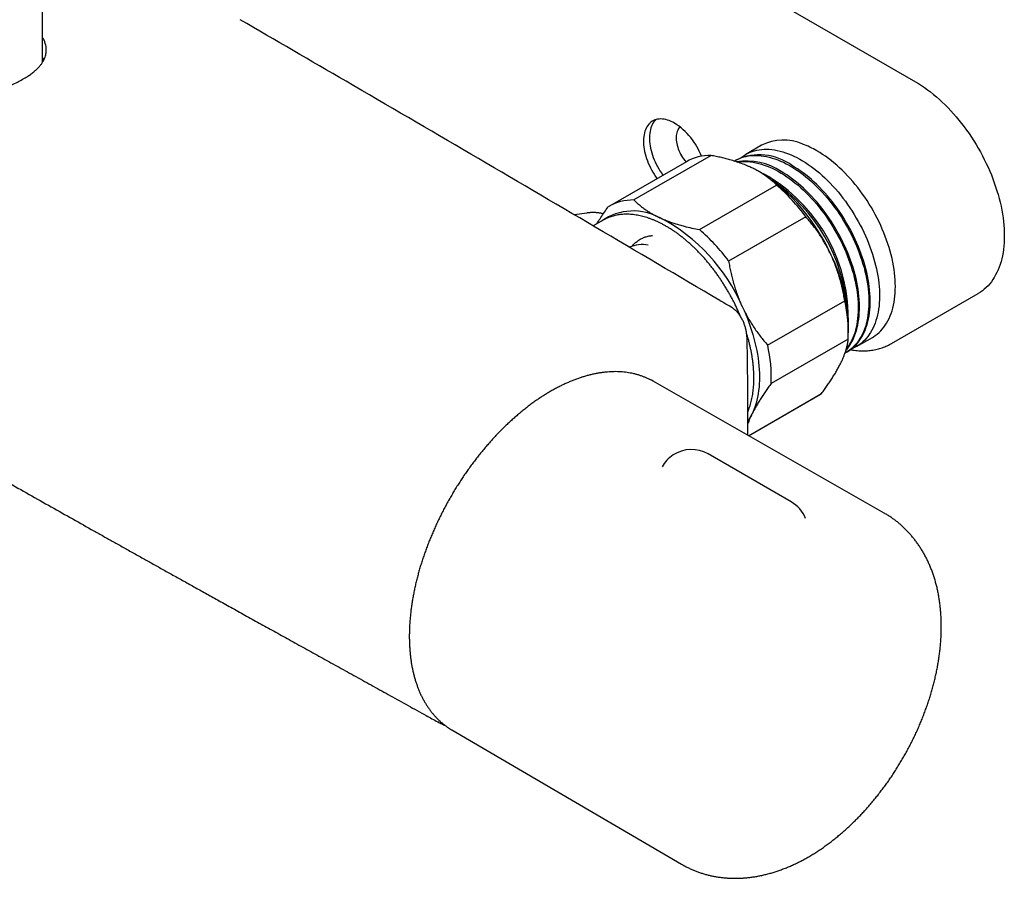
# Model space of a CAD drawing. Header units: millimetres. Extents: x 8 to 1577, y 12 to 2534.
# Tile 2 of 128: x 1413 to 1530, y 224 to 327. Entities that reach past the tile are written whole.
import ezdxf

# ---------------------------------------------------------------- set-up
doc = ezdxf.new("R2010")
doc.units = ezdxf.units.MM

msp = doc.modelspace()

# ---------------------------------------------------------------- linework, layer by layer
at = {"color": 7, "linetype": 'Continuous', "lineweight": 30}
for p, q in [((1415.76, 321.54), (1415.76, 711.4)), ((1477.07, 343.91), (1519.86, 319.21)), ((1415.93, 321.84), (1415.76, 322.16)), ((1501.51, 311.64), (1499.62, 310.55)), ((1495.49, 310.43), (1486.29, 305.12)), ((1492.55, 309.68), (1483.36, 304.37)), ((1498.51, 309.91), (1498.35, 309.82)), ((1501.26, 308.48), (1501.2, 308.51)), ((1494.12, 301.59), (1503.31, 306.9)), ((1479.16, 303.37), (1480.7, 303.6)), ((1506.78, 303.13), (1497.59, 297.83)), ((1482.62, 302.71), (1481.44, 302.03)), ((1517.02, 288.01), (1527.36, 293.98)), ((1502.24, 287.81), (1511.43, 293.11)), ((1511.87, 289.29), (1511.87, 290.11)), ((1511.85, 288.53), (1502.65, 283.22)), ((1512.84, 287.65), (1514.73, 288.74)), ((1511.57, 286.92), (1511.73, 287.01)), ((1516.13, 267.79), (1488.59, 283.5)), ((1499.97, 277.01), (1508.67, 282.04)), ((1499.97, 277.01), (1508.55, 281.97)), ((1508.67, 282.04), (1508.55, 281.97)), ((1499.88, 277.06), (1499.88, 278.03)), ((1505.05, 269.12), (1495.15, 274.84)), ((1463.04, 242.83), (1462.9, 242.89)), ((1464.59, 241.93), (1491.96, 225.93))]:
    msp.add_line(p, q, dxfattribs=at)
at = {"color": 7, "linetype": 'Continuous', "lineweight": 30, "flags": 128}
for points in [[(1519.86, 319.21), (1520.22, 319), (1520.58, 318.77), (1520.94, 318.52), (1521.3, 318.27), (1521.66, 318), (1522.01, 317.71), (1522.37, 317.42), (1522.72, 317.11), (1523.06, 316.79), (1523.41, 316.46), (1523.75, 316.11), (1524.08, 315.76), (1524.41, 315.4), (1524.74, 315.02), (1525.05, 314.64), (1525.37, 314.25), (1525.67, 313.85), (1525.97, 313.44), (1526.26, 313.03), (1526.55, 312.6), (1526.83, 312.17), (1527.1, 311.74), (1527.36, 311.3), (1527.61, 310.85), (1527.85, 310.4), (1528.08, 309.95), (1528.31, 309.49), (1528.52, 309.03), (1528.72, 308.56), (1528.92, 308.1), (1529.1, 307.63), (1529.27, 307.16), (1529.43, 306.7), (1529.58, 306.23), (1529.72, 305.76), (1529.85, 305.3), (1529.97, 304.84), (1530.07, 304.37), (1530.16, 303.92), (1530.24, 303.46), (1530.31, 303.01), (1530.36, 302.57), (1530.41, 302.13), (1530.44, 301.69), (1530.46, 301.26), (1530.46, 300.84), (1530.46, 300.43), (1530.44, 300.02), (1530.41, 299.62), (1530.36, 299.23), (1530.31, 298.85), (1530.24, 298.48), (1530.16, 298.12), (1530.07, 297.77), (1529.97, 297.42), (1529.85, 297.1), (1529.72, 296.78), (1529.58, 296.47), (1529.43, 296.18), (1529.27, 295.89), (1529.1, 295.63), (1528.92, 295.37), (1528.72, 295.13), (1528.52, 294.9), (1528.31, 294.69), (1528.08, 294.49), (1527.85, 294.3), (1527.61, 294.13), (1527.36, 293.98), (1527.36, 293.98)], [(1491.15, 314.27), (1490.93, 314.39), (1490.72, 314.49), (1490.51, 314.58), (1490.3, 314.65), (1490.09, 314.71), (1489.89, 314.75), (1489.69, 314.77), (1489.5, 314.78), (1489.31, 314.77), (1489.12, 314.75), (1488.95, 314.71), (1488.78, 314.66), (1488.62, 314.59), (1488.47, 314.5), (1488.32, 314.4), (1488.19, 314.28), (1488.06, 314.15), (1487.95, 314.01), (1487.85, 313.85), (1487.75, 313.69), (1487.67, 313.5), (1487.6, 313.31), (1487.55, 313.11), (1487.5, 312.89), (1487.47, 312.67), (1487.44, 312.43), (1487.44, 312.19), (1487.44, 311.94), (1487.45, 311.69), (1487.48, 311.43), (1487.52, 311.16), (1487.57, 310.89), (1487.64, 310.62), (1487.71, 310.34), (1487.8, 310.07), (1487.9, 309.79), (1488.01, 309.52), (1488.13, 309.24), (1488.25, 308.97), (1488.39, 308.7), (1488.54, 308.44), (1488.7, 308.18), (1488.86, 307.93), (1489.03, 307.68), (1489.05, 307.66)], [(1488.9, 314.7), (1488.9, 314.69), (1488.77, 314.56), (1488.66, 314.42), (1488.55, 314.26), (1488.46, 314.09), (1488.38, 313.91), (1488.31, 313.72), (1488.25, 313.51), (1488.21, 313.3), (1488.17, 313.07), (1488.15, 312.84), (1488.14, 312.6), (1488.15, 312.35), (1488.16, 312.1), (1488.19, 311.83), (1488.23, 311.57), (1488.28, 311.3), (1488.34, 311.03), (1488.42, 310.75), (1488.51, 310.48), (1488.6, 310.2), (1488.71, 309.92), (1488.83, 309.65), (1488.96, 309.38), (1489.1, 309.11), (1489.25, 308.85), (1489.4, 308.59), (1489.57, 308.34), (1489.74, 308.09), (1489.76, 308.07)], [(1491.81, 313.82), (1491.76, 313.77), (1491.66, 313.67), (1491.58, 313.56), (1491.51, 313.43), (1491.45, 313.29), (1491.4, 313.14), (1491.36, 312.98), (1491.34, 312.81), (1491.33, 312.63), (1491.33, 312.44), (1491.34, 312.25), (1491.36, 312.05), (1491.4, 311.85), (1491.45, 311.64), (1491.51, 311.43), (1491.58, 311.22), (1491.66, 311.01), (1491.76, 310.8), (1491.86, 310.6), (1491.97, 310.4), (1492.1, 310.2), (1492.22, 310.01), (1492.36, 309.83), (1492.5, 309.66), (1492.51, 309.65)], [(1499.09, 310.19), (1499.19, 310.26), (1499.42, 310.42), (1499.65, 310.57), (1499.9, 310.7), (1500.15, 310.81), (1500.41, 310.91), (1500.68, 310.99), (1500.96, 311.06), (1501.24, 311.11), (1501.53, 311.15), (1501.83, 311.17), (1502.13, 311.17), (1502.44, 311.16), (1502.75, 311.13), (1503.07, 311.09), (1503.39, 311.03), (1503.72, 310.95), (1504.05, 310.86), (1504.38, 310.75), (1504.71, 310.63), (1505.05, 310.49), (1505.38, 310.34), (1505.72, 310.17), (1506.06, 309.99), (1506.4, 309.8), (1506.74, 309.59), (1507.08, 309.36), (1507.42, 309.13), (1507.75, 308.87), (1508.09, 308.61), (1508.42, 308.34), (1508.75, 308.05), (1509.07, 307.75), (1509.39, 307.44), (1509.71, 307.11), (1510.02, 306.78), (1510.33, 306.44), (1510.63, 306.08), (1510.93, 305.72), (1511.22, 305.35), (1511.51, 304.97), (1511.78, 304.59), (1512.05, 304.19), (1512.31, 303.79), (1512.57, 303.38), (1512.81, 302.97), (1513.05, 302.55), (1513.28, 302.13), (1513.5, 301.7), (1513.7, 301.28), (1513.9, 300.84), (1514.09, 300.41), (1514.27, 299.97), (1514.44, 299.53), (1514.6, 299.1), (1514.74, 298.66), (1514.88, 298.22), (1515, 297.78), (1515.11, 297.35), (1515.21, 296.92), (1515.3, 296.49), (1515.38, 296.06), (1515.44, 295.64), (1515.49, 295.22), (1515.53, 294.81), (1515.56, 294.4), (1515.58, 294), (1515.58, 293.61), (1515.57, 293.22), (1515.55, 292.84), (1515.52, 292.47), (1515.47, 292.11), (1515.41, 291.76), (1515.34, 291.41), (1515.26, 291.08), (1515.16, 290.76), (1515.06, 290.45), (1514.94, 290.15), (1514.81, 289.86), (1514.67, 289.58), (1514.52, 289.32), (1514.36, 289.07), (1514.18, 288.83), (1514, 288.61), (1513.81, 288.4), (1513.6, 288.21), (1513.39, 288.02), (1513.16, 287.86), (1512.93, 287.71), (1512.69, 287.57), (1512.44, 287.45), (1512.26, 287.37)], [(1498.26, 309.76), (1498.38, 309.83), (1498.63, 309.96), (1498.88, 310.08), (1499.14, 310.17), (1499.41, 310.26), (1499.69, 310.32), (1499.97, 310.38), (1500.26, 310.41), (1500.56, 310.43), (1500.86, 310.44), (1501.17, 310.42), (1501.48, 310.4), (1501.8, 310.35), (1502.12, 310.29), (1502.44, 310.22), (1502.77, 310.12), (1503.1, 310.02), (1503.44, 309.9), (1503.77, 309.76), (1504.11, 309.61), (1504.45, 309.44), (1504.79, 309.26), (1505.13, 309.06), (1505.47, 308.85), (1505.81, 308.63), (1506.14, 308.39), (1506.48, 308.14), (1506.81, 307.88), (1507.15, 307.6), (1507.47, 307.31), (1507.8, 307.01), (1508.12, 306.7), (1508.44, 306.38), (1508.75, 306.05), (1509.06, 305.7), (1509.36, 305.35), (1509.66, 304.99), (1509.95, 304.62), (1510.23, 304.24), (1510.51, 303.85), (1510.78, 303.46), (1511.04, 303.06), (1511.29, 302.65), (1511.54, 302.24), (1511.78, 301.82), (1512, 301.4), (1512.22, 300.97), (1512.43, 300.54), (1512.63, 300.11), (1512.82, 299.67), (1513, 299.24), (1513.17, 298.8), (1513.32, 298.36), (1513.47, 297.92), (1513.6, 297.48), (1513.73, 297.05), (1513.84, 296.61), (1513.94, 296.18), (1514.03, 295.75), (1514.1, 295.33), (1514.17, 294.9), (1514.22, 294.49), (1514.26, 294.07), (1514.29, 293.67), (1514.3, 293.27), (1514.31, 292.87), (1514.3, 292.49), (1514.28, 292.11), (1514.24, 291.74), (1514.2, 291.37), (1514.14, 291.02), (1514.07, 290.68), (1513.99, 290.35), (1513.89, 290.02), (1513.79, 289.71), (1513.67, 289.41), (1513.54, 289.13), (1513.4, 288.85), (1513.25, 288.59), (1513.08, 288.34), (1512.91, 288.1), (1512.73, 287.88), (1512.53, 287.67), (1512.33, 287.47), (1512.11, 287.29), (1511.89, 287.12), (1511.66, 286.97), (1511.47, 286.86)], [(1514.73, 288.74), (1514.85, 288.81), (1515.08, 288.97), (1515.3, 289.14), (1515.52, 289.32), (1515.72, 289.52), (1515.91, 289.73), (1516.1, 289.96), (1516.27, 290.2), (1516.43, 290.45), (1516.58, 290.72), (1516.72, 291), (1516.85, 291.29), (1516.97, 291.6), (1517.07, 291.91), (1517.16, 292.24), (1517.24, 292.58), (1517.31, 292.92), (1517.37, 293.28), (1517.41, 293.65), (1517.44, 294.02), (1517.46, 294.4), (1517.47, 294.79), (1517.46, 295.19), (1517.44, 295.6), (1517.41, 296.01), (1517.37, 296.42), (1517.31, 296.84), (1517.24, 297.27), (1517.16, 297.7), (1517.07, 298.13), (1516.97, 298.57), (1516.85, 299.01), (1516.72, 299.45), (1516.58, 299.89), (1516.43, 300.33), (1516.27, 300.77), (1516.1, 301.21), (1515.91, 301.65), (1515.72, 302.08), (1515.52, 302.52), (1515.3, 302.95), (1515.08, 303.37), (1514.85, 303.8), (1514.61, 304.22), (1514.36, 304.63), (1514.1, 305.04), (1513.83, 305.44), (1513.56, 305.83), (1513.28, 306.22), (1512.99, 306.59), (1512.69, 306.96), (1512.39, 307.32), (1512.09, 307.67), (1511.77, 308.01), (1511.46, 308.34), (1511.14, 308.66), (1510.81, 308.97), (1510.48, 309.27), (1510.15, 309.55), (1509.82, 309.83), (1509.48, 310.08), (1509.14, 310.33), (1508.8, 310.56), (1508.46, 310.78), (1508.12, 310.99)], [(1498.67, 309.64), (1498.7, 309.64), (1498.99, 309.68), (1499.28, 309.7), (1499.59, 309.7), (1499.9, 309.69), (1500.21, 309.66), (1500.53, 309.62), (1500.85, 309.56), (1501.17, 309.48), (1501.5, 309.39), (1501.83, 309.28), (1502.17, 309.16), (1502.5, 309.02), (1502.84, 308.87), (1503.18, 308.71), (1503.52, 308.52), (1503.86, 308.33), (1504.2, 308.12), (1504.53, 307.89), (1504.87, 307.66), (1505.21, 307.41), (1505.54, 307.14), (1505.87, 306.87), (1506.2, 306.58), (1506.53, 306.28), (1506.85, 305.97), (1507.17, 305.64), (1507.48, 305.31), (1507.79, 304.97), (1508.09, 304.61), (1508.39, 304.25), (1508.68, 303.88), (1508.96, 303.5), (1509.24, 303.12), (1509.51, 302.72), (1509.77, 302.32), (1510.02, 301.91), (1510.27, 301.5), (1510.5, 301.08), (1510.73, 300.66), (1510.95, 300.24), (1511.16, 299.81), (1511.36, 299.37), (1511.55, 298.94), (1511.73, 298.5), (1511.89, 298.06), (1512.05, 297.63), (1512.2, 297.19), (1512.33, 296.75), (1512.46, 296.31), (1512.57, 295.88), (1512.67, 295.45), (1512.76, 295.02), (1512.83, 294.59), (1512.9, 294.17), (1512.95, 293.75), (1512.99, 293.34), (1513.02, 292.93), (1513.03, 292.53), (1513.03, 292.14), (1513.03, 291.75), (1513, 291.37), (1512.97, 291), (1512.92, 290.64), (1512.87, 290.29), (1512.8, 289.94), (1512.71, 289.61), (1512.62, 289.29), (1512.51, 288.98), (1512.39, 288.68), (1512.27, 288.39), (1512.13, 288.11), (1511.97, 287.85), (1511.81, 287.6), (1511.64, 287.36), (1511.62, 287.34)], [(1511.73, 287.01), (1511.94, 287.14), (1512.16, 287.3), (1512.38, 287.47), (1512.59, 287.66), (1512.79, 287.86), (1512.98, 288.08), (1513.16, 288.31), (1513.32, 288.55), (1513.48, 288.81), (1513.63, 289.08), (1513.76, 289.36), (1513.89, 289.65), (1514, 289.96), (1514.1, 290.28), (1514.19, 290.6), (1514.26, 290.94), (1514.33, 291.29), (1514.38, 291.65), (1514.42, 292.01), (1514.45, 292.39), (1514.46, 292.77), (1514.47, 293.16), (1514.46, 293.56), (1514.44, 293.96), (1514.4, 294.37), (1514.36, 294.79), (1514.3, 295.21), (1514.23, 295.63), (1514.14, 296.06), (1514.05, 296.49), (1513.94, 296.92), (1513.83, 297.36), (1513.7, 297.8), (1513.56, 298.23), (1513.4, 298.67), (1513.24, 299.11), (1513.07, 299.55), (1512.89, 299.98), (1512.69, 300.42), (1512.49, 300.85), (1512.27, 301.28), (1512.05, 301.7), (1511.82, 302.12), (1511.58, 302.53), (1511.33, 302.94), (1511.07, 303.35), (1510.8, 303.75), (1510.53, 304.14), (1510.25, 304.52), (1509.96, 304.89), (1509.67, 305.26), (1509.37, 305.62), (1509.06, 305.97), (1508.75, 306.3), (1508.44, 306.63), (1508.12, 306.95), (1507.8, 307.25), (1507.47, 307.55), (1507.14, 307.83), (1506.81, 308.1), (1506.47, 308.36), (1506.13, 308.6), (1505.8, 308.83), (1505.46, 309.05), (1505.12, 309.25)], [(1511.57, 287.19), (1511.71, 287.34), (1511.88, 287.57), (1512.05, 287.82), (1512.21, 288.07), (1512.36, 288.34), (1512.49, 288.62), (1512.61, 288.92), (1512.73, 289.22), (1512.83, 289.54), (1512.91, 289.87), (1512.99, 290.21), (1513.05, 290.55), (1513.11, 290.91), (1513.15, 291.28), (1513.17, 291.65), (1513.19, 292.03), (1513.19, 292.43), (1513.18, 292.82), (1513.16, 293.23), (1513.13, 293.64), (1513.08, 294.05), (1513.02, 294.47), (1512.95, 294.89), (1512.87, 295.32), (1512.78, 295.75), (1512.67, 296.19), (1512.55, 296.62), (1512.42, 297.06), (1512.28, 297.5), (1512.13, 297.94), (1511.97, 298.37), (1511.8, 298.81), (1511.61, 299.25), (1511.42, 299.68), (1511.21, 300.11), (1511, 300.54), (1510.78, 300.96), (1510.54, 301.38), (1510.3, 301.8), (1510.05, 302.21), (1509.8, 302.61), (1509.53, 303.01), (1509.26, 303.4), (1508.98, 303.78), (1508.69, 304.16), (1508.4, 304.53), (1508.1, 304.88), (1507.79, 305.23), (1507.48, 305.57), (1507.17, 305.9), (1506.85, 306.21), (1506.52, 306.52), (1506.2, 306.81), (1505.87, 307.1), (1505.53, 307.37), (1505.2, 307.62), (1504.86, 307.87), (1504.52, 308.1), (1504.18, 308.32), (1503.85, 308.52)], [(1483.07, 302.94), (1482.88, 302.85), (1482.62, 302.71)], [(1497.87, 292.35), (1497.72, 292.44), (1497.27, 292.7), (1497.06, 292.83)], [(1499.21, 292.41), (1499.42, 291.94), (1499.62, 291.46), (1499.82, 290.99), (1500, 290.51), (1500.17, 290.03), (1500.32, 289.55), (1500.47, 289.08), (1500.6, 288.6), (1500.73, 288.13), (1500.84, 287.65), (1500.93, 287.19), (1501.02, 286.72), (1501.09, 286.26), (1501.15, 285.8), (1501.2, 285.35), (1501.23, 284.91), (1501.25, 284.47), (1501.26, 284.04), (1501.25, 283.61), (1501.24, 283.19), (1501.21, 282.79), (1501.16, 282.39), (1501.11, 282), (1501.04, 281.62), (1500.95, 281.25), (1500.86, 280.89), (1500.75, 280.54), (1500.63, 280.2), (1500.5, 279.88), (1500.36, 279.57)], [(1488.59, 283.5), (1488.37, 283.62), (1488.3, 283.66)], [(1464.31, 242.1), (1464.55, 241.95), (1464.59, 241.93)]]:
    msp.add_lwpolyline(points, dxfattribs=at)
at = {"color": 7, "linetype": 'Continuous', "lineweight": 30}
for centre, radius, start, end in [((1486.82, 307.51), 8.03, 20.5636, 57.4124), ((1504.12, 306.53), 5.74, 66.3705, 117.0586), ((1502.68, 301.66), 10.79, 59.7661, 69.7562), ((1495.41, 304.62), 5.81, 89.241, 119.4291), ((1501.25, 303.86), 6.64, 54.3256, 114.364), ((1499.69, 302.21), 7.56, 56.6492, 98.7171), ((1489.13, 289.4), 22.61, 23.8344, 57.559), ((1496.89, 297.98), 11.34, 59.8937, 65.7607), ((1491.99, 290.95), 19.88, 358.4515, 57.8345), ((1491.3, 290.48), 20.51, 4.0635, 55.9311), ((1487.48, 288.84), 24.02, 36.5347, 48.7629), ((1486.21, 299.33), 5.79, 89.2159, 120.9086), ((1486.24, 297.24), 6.57, 60.2772, 125.2887), ((1479.44, 283.95), 21.5, 23.1834, 62.1142), ((1478.29, 283.53), 24.02, 36.5347, 48.7629), ((1487.34, 295.57), 4.23, 81.0831, 112.0611), ((1491.61, 289.64), 20.27, 1.3335, 26.0412), ((1494.34, 289.27), 17.52, 357.5797, 12.6809), ((1485.15, 283.96), 17.52, 357.5797, 12.6809), ((1494.46, 282.44), 6.56, 325.8253, 334.0589), ((1493.15, 271.37), 4, 60.0027, 123.2658), ((1493.15, 271.37), 4, 123.2658, 151.2432), ((1503.05, 265.66), 4, 21.9893, 60.0027)]:
    msp.add_arc(centre, radius, start, end, dxfattribs=at)
for points, knots in [([(1496.52, 293.14), (1491.57, 296.06), (1481.68, 301.89), (1466.83, 310.6), (1452.71, 318.85), (1443.54, 324.17), (1439.33, 326.61)], [0, 0, 0, 0, 0.2596669, 0.5193354, 0.7790044, 1, 1, 1, 1]), ([(1399.39, 318.68), (1399.61, 318.51), (1400.07, 318.16), (1400.9, 317.74), (1401.77, 317.43), (1402.67, 317.23), (1403.38, 317.13), (1403.94, 317.08), (1404.33, 317.07), (1404.73, 317.06), (1405.14, 317.07), (1405.74, 317.11), (1406.47, 317.18), (1407.3, 317.31), (1408.04, 317.46), (1408.55, 317.59), (1408.86, 317.67), (1408.95, 317.7), (1409.03, 317.72), (1409.1, 317.74), (1409.46, 317.84), (1410.1, 318.04), (1410.97, 318.36), (1411.75, 318.68), (1412.44, 319.01), (1413.1, 319.34), (1413.65, 319.65), (1414.13, 319.95), (1414.53, 320.24), (1414.89, 320.53), (1415.2, 320.82), (1415.46, 321.11), (1415.68, 321.4), (1415.87, 321.7), (1416.02, 322.01), (1416.14, 322.37), (1416.22, 322.83), (1416.2, 323.45), (1416.04, 324.03), (1415.83, 324.39), (1415.76, 324.51)], [0, 0, 0, 0, 0.0399551, 0.0824964, 0.1277167, 0.1634493, 0.2007614, 0.2161404, 0.2317778, 0.2476749, 0.2638331, 0.2802535, 0.3176836, 0.3494813, 0.3756448, 0.4043187, 0.4085326, 0.412239, 0.415438, 0.4181295, 0.4203137, 0.4589245, 0.4950953, 0.528849, 0.5602138, 0.5910505, 0.624658, 0.6486239, 0.6738433, 0.7003225, 0.7237114, 0.7471066, 0.7705084, 0.7939174, 0.8173338, 0.8407581, 0.8756947, 0.9203234, 0.9746419, 1, 1, 1, 1]), ([(1326.82, 321.45), (1327.33, 321.14), (1328.61, 320.37), (1330.63, 319.15), (1332.88, 317.79), (1335.09, 316.47), (1337.25, 315.17), (1339.33, 313.92), (1341.33, 312.71), (1343.24, 311.56), (1345.12, 310.44), (1346.95, 309.33), (1348.75, 308.26), (1350.5, 307.2), (1352.22, 306.18), (1353.9, 305.17), (1355.53, 304.19), (1357.12, 303.25), (1358.65, 302.33), (1360.14, 301.44), (1361.59, 300.57), (1363.01, 299.73), (1364.4, 298.9), (1365.76, 298.09), (1367.07, 297.31), (1368.35, 296.55), (1369.58, 295.83), (1370.76, 295.13), (1371.9, 294.45), (1372.99, 293.81), (1374.06, 293.18), (1375.09, 292.57), (1376.09, 291.98), (1377.04, 291.42), (1377.96, 290.88), (1378.83, 290.36), (1379.67, 289.87), (1380.46, 289.41), (1381.21, 288.97), (1381.92, 288.55), (1382.59, 288.16), (1383.23, 287.79), (1383.81, 287.44), (1384.36, 287.13), (1384.86, 286.83), (1385.33, 286.56), (1385.76, 286.31), (1386.14, 286.08), (1386.5, 285.88), (1386.81, 285.7), (1387.07, 285.55), (1387.27, 285.43), (1387.44, 285.33), (1387.61, 285.23), (1387.8, 285.12), (1388.03, 284.98), (1388.31, 284.82), (1388.63, 284.64), (1388.98, 284.43), (1389.38, 284.2), (1389.81, 283.95), (1390.28, 283.68), (1390.8, 283.38), (1391.37, 283.05), (1391.99, 282.69), (1392.64, 282.31), (1393.35, 281.9), (1394.09, 281.47), (1394.84, 281.04), (1395.59, 280.61), (1396.33, 280.18), (1397.1, 279.74), (1397.88, 279.29), (1398.65, 278.85), (1399.42, 278.4), (1400.19, 277.96), (1401.49, 277.22), (1403.33, 276.17), (1405.82, 274.74), (1408.43, 273.26), (1411.15, 271.72), (1413.82, 270.21), (1416.45, 268.73), (1419.03, 267.28), (1421.13, 266.1), (1422.76, 265.18), (1423.94, 264.52), (1425.13, 263.86), (1426.35, 263.17), (1427.58, 262.48), (1428.82, 261.79), (1430.05, 261.1), (1431.33, 260.39), (1432.65, 259.66), (1434, 258.9), (1435.39, 258.13), (1436.88, 257.3), (1438.45, 256.43), (1440.12, 255.5), (1441.84, 254.55), (1443.61, 253.57), (1445.42, 252.56), (1447.28, 251.53), (1449.19, 250.47), (1451.15, 249.39), (1453.16, 248.28), (1455.2, 247.15), (1457.27, 246), (1459.38, 244.83), (1461.26, 243.79), (1462.44, 243.14), (1462.9, 242.89)], [0, 0, 0, 0, 0.0114256, 0.0285361, 0.0453071, 0.0617385, 0.0778305, 0.093583, 0.1081244, 0.1223641, 0.1363021, 0.1499384, 0.1632729, 0.1763058, 0.1890371, 0.2014666, 0.2135946, 0.2254209, 0.2367424, 0.247773, 0.2585127, 0.2689615, 0.2793014, 0.2893398, 0.2990766, 0.3085119, 0.3176456, 0.3263228, 0.3347091, 0.3428046, 0.3506092, 0.3582734, 0.3656348, 0.3726934, 0.3794492, 0.3859022, 0.3920525, 0.3979, 0.403433, 0.4086646, 0.4136005, 0.4182438, 0.4225945, 0.4265828, 0.4302888, 0.4337127, 0.4368543, 0.4397137, 0.442291, 0.444586, 0.4465989, 0.4479824, 0.4491917, 0.4503153, 0.451636, 0.4534021, 0.4554504, 0.4577808, 0.4603935, 0.4632883, 0.4664652, 0.4699244, 0.4736657, 0.4778878, 0.4824196, 0.487261, 0.4924122, 0.497873, 0.5036435, 0.5088902, 0.514369, 0.5200531, 0.5257509, 0.5314249, 0.5370752, 0.5427018, 0.5483046, 0.5657588, 0.5829787, 0.6031728, 0.6230348, 0.6425645, 0.6617621, 0.6806275, 0.6991606, 0.7077825, 0.7163305, 0.7249288, 0.7338611, 0.7431389, 0.7518729, 0.7608923, 0.7701971, 0.7797874, 0.7896632, 0.7998244, 0.8102711, 0.8220922, 0.8342588, 0.8467709, 0.8596284, 0.8728315, 0.8863801, 0.9002742, 0.9145139, 0.9290993, 0.9440302, 0.9590309, 0.9743651, 0.9900327, 1, 1, 1, 1]), ([(1500.11, 309.07), (1500.06, 309.09), (1499.8, 309.21), (1499.31, 309.41), (1498.62, 309.65), (1497.95, 309.86), (1497.31, 310.03), (1496.72, 310.18), (1496.11, 310.31), (1495.69, 310.39), (1495.49, 310.43)], [0, 0, 0, 0, 0.034086, 0.192788, 0.351635, 0.51036, 0.632419, 0.754482, 0.877239, 1, 1, 1, 1]), ([(1503.31, 306.9), (1503.21, 307), (1503, 307.2), (1502.67, 307.49), (1502.31, 307.78), (1501.93, 308.06), (1501.52, 308.33), (1501.07, 308.59), (1500.61, 308.84), (1500.27, 308.99), (1500.11, 309.07)], [0, 0, 0, 0, 0.122898, 0.246192, 0.369483, 0.494367, 0.619247, 0.745935, 0.87262, 1, 1, 1, 1]), ([(1481.85, 302.26), (1481.89, 302.32), (1482.04, 302.58), (1482.35, 303.04), (1482.77, 303.66), (1483.08, 304.08), (1483.24, 304.3)], [0, 0, 0, 0, 0.094161, 0.39062, 0.6871, 1, 1, 1, 1]), ([(1486.29, 305.12), (1486.4, 305.02), (1486.6, 304.82), (1486.94, 304.53), (1487.29, 304.24), (1487.68, 303.96), (1488.09, 303.69), (1488.53, 303.43), (1489, 303.18), (1489.33, 303.03), (1489.5, 302.95)], [0, 0, 0, 0, 0.122973, 0.245942, 0.369581, 0.493217, 0.619247, 0.745935, 0.87262, 1, 1, 1, 1]), ([(1480.7, 303.6), (1480.73, 303.61), (1480.81, 303.62), (1480.96, 303.64), (1481.15, 303.65), (1481.33, 303.66), (1481.52, 303.66), (1481.7, 303.65), (1481.88, 303.64), (1482.06, 303.62), (1482.24, 303.59), (1482.4, 303.56), (1482.55, 303.53), (1482.63, 303.5), (1482.66, 303.49)], [0, 0, 0, 0, 0.045176, 0.13443, 0.224062, 0.314044, 0.404224, 0.494449, 0.584515, 0.67427, 0.763567, 0.852267, 0.940239, 1, 1, 1, 1]), ([(1498.97, 291.3), (1498.93, 291.38), (1498.84, 291.61), (1498.68, 291.97), (1498.48, 292.41), (1498.27, 292.84), (1498.05, 293.26), (1497.82, 293.69), (1497.59, 294.11), (1497.34, 294.52), (1497.09, 294.93), (1496.83, 295.34), (1496.57, 295.74), (1496.3, 296.13), (1496.02, 296.52), (1495.73, 296.9), (1495.44, 297.27), (1495.15, 297.63), (1494.85, 297.99), (1494.54, 298.34), (1494.23, 298.67), (1493.91, 299), (1493.59, 299.32), (1493.27, 299.63), (1492.94, 299.93), (1492.61, 300.22), (1492.28, 300.5), (1491.94, 300.77), (1491.61, 301.03), (1491.27, 301.27), (1490.93, 301.5), (1490.58, 301.72), (1490.24, 301.93), (1489.9, 302.12), (1489.56, 302.31), (1489.22, 302.47), (1488.87, 302.63), (1488.53, 302.77), (1488.2, 302.9), (1487.86, 303.02), (1487.52, 303.12), (1487.19, 303.2), (1486.86, 303.27), (1486.54, 303.33), (1486.22, 303.38), (1485.9, 303.41), (1485.58, 303.42), (1485.27, 303.42), (1484.97, 303.41), (1484.67, 303.38), (1484.38, 303.34), (1484.09, 303.28), (1483.81, 303.21), (1483.54, 303.12), (1483.3, 303.04), (1483.15, 302.97), (1483.09, 302.94)], [0, 0, 0, 0, 0.0101343, 0.0289253, 0.0477154, 0.0665049, 0.0852938, 0.1040824, 0.1228708, 0.1416591, 0.1604475, 0.1792362, 0.1980251, 0.2168147, 0.2356048, 0.2543958, 0.2731878, 0.291981, 0.3107754, 0.3295713, 0.3483687, 0.3671679, 0.3859689, 0.4047719, 0.423577, 0.4423843, 0.4611939, 0.4800057, 0.49882, 0.5176365, 0.5364553, 0.5552763, 0.5740992, 0.5929239, 0.6117498, 0.6305767, 0.6494037, 0.66823, 0.6870545, 0.7058761, 0.7246934, 0.7435049, 0.7623089, 0.7811032, 0.799886, 0.8186549, 0.8374077, 0.8561425, 0.8748572, 0.8935503, 0.912221, 0.9308687, 0.9494941, 0.9680983, 0.9866838, 1, 1, 1, 1]), ([(1489.5, 302.95), (1489.54, 302.93), (1489.75, 302.84), (1490.12, 302.68), (1490.64, 302.49), (1491.17, 302.31), (1491.72, 302.14), (1492.4, 301.96), (1493.19, 301.77), (1493.81, 301.65), (1494.12, 301.59)], [0, 0, 0, 0, 0.034085, 0.15295, 0.271875, 0.390746, 0.511547, 0.632352, 0.816167, 1, 1, 1, 1]), ([(1509.81, 298.53), (1509.79, 298.59), (1509.67, 298.84), (1509.44, 299.29), (1509.12, 299.88), (1508.78, 300.45), (1508.42, 301.02), (1508.04, 301.57), (1507.63, 302.11), (1507.21, 302.63), (1506.92, 302.97), (1506.78, 303.13)], [0, 0, 0, 0, 0.031426, 0.150353, 0.269282, 0.389133, 0.508986, 0.631385, 0.753788, 0.876892, 1, 1, 1, 1]), ([(1486.09, 299.61), (1486.12, 299.64), (1486.19, 299.74), (1486.33, 299.88), (1486.49, 300.04), (1486.66, 300.18), (1486.84, 300.31), (1487.03, 300.43), (1487.23, 300.54), (1487.44, 300.63), (1487.65, 300.71), (1487.87, 300.78), (1488.1, 300.83), (1488.31, 300.86), (1488.45, 300.88), (1488.51, 300.88)], [0, 0, 0, 0, 0.045468, 0.125619, 0.206258, 0.28737, 0.368905, 0.45077, 0.532835, 0.61492, 0.696838, 0.77845, 0.859657, 0.940401, 1, 1, 1, 1]), ([(1511.43, 293.11), (1511.39, 293.34), (1511.32, 293.8), (1511.17, 294.49), (1511.01, 295.17), (1510.82, 295.85), (1510.61, 296.53), (1510.37, 297.21), (1510.11, 297.88), (1509.91, 298.31), (1509.81, 298.53)], [0, 0, 0, 0, 0.122973, 0.245942, 0.369581, 0.493217, 0.619375, 0.745529, 0.872765, 1, 1, 1, 1]), ([(1497.59, 297.83), (1497.62, 297.61), (1497.7, 297.16), (1497.84, 296.5), (1498, 295.84), (1498.18, 295.17), (1498.38, 294.51), (1498.6, 293.86), (1498.85, 293.21), (1499.06, 292.73), (1499.18, 292.46), (1499.21, 292.41)], [0, 0, 0, 0, 0.119246, 0.238489, 0.358338, 0.478183, 0.600299, 0.722411, 0.845493, 0.968574, 1, 1, 1, 1]), ([(1497.06, 292.83), (1497.05, 292.83), (1497, 292.86), (1496.91, 292.92), (1496.77, 293), (1496.64, 293.07), (1496.56, 293.12), (1496.52, 293.14)], [0, 0, 0, 0, 0.038026, 0.276735, 0.515021, 0.754928, 1, 1, 1, 1]), ([(1499.21, 292.41), (1499.31, 292.2), (1499.5, 291.79), (1499.83, 291.18), (1500.18, 290.59), (1500.55, 290), (1500.95, 289.43), (1501.36, 288.87), (1501.79, 288.33), (1502.09, 287.98), (1502.24, 287.81)], [0, 0, 0, 0, 0.122618, 0.245238, 0.368878, 0.492521, 0.618996, 0.745475, 0.872735, 1, 1, 1, 1]), ([(1499.88, 278.03), (1499.88, 278.33), (1499.88, 278.92), (1499.88, 279.79), (1499.88, 280.61), (1499.88, 281.39), (1499.87, 282.13), (1499.87, 282.82), (1499.86, 283.47), (1499.86, 284.08), (1499.85, 284.65), (1499.84, 285.17), (1499.84, 285.65), (1499.83, 286.09), (1499.83, 286.5), (1499.82, 286.87), (1499.82, 287.21), (1499.81, 287.51), (1499.81, 287.75), (1499.81, 287.96), (1499.8, 288.15), (1499.8, 288.34), (1499.79, 288.52), (1499.78, 288.71), (1499.77, 288.89), (1499.75, 289.09), (1499.72, 289.3), (1499.68, 289.51), (1499.64, 289.72), (1499.59, 289.92), (1499.53, 290.12), (1499.46, 290.31), (1499.39, 290.51), (1499.3, 290.71), (1499.2, 290.92), (1499.08, 291.13), (1498.96, 291.31), (1498.85, 291.47), (1498.74, 291.61), (1498.62, 291.75), (1498.5, 291.87), (1498.4, 291.96), (1498.32, 292.03), (1498.21, 292.12), (1498.06, 292.23), (1497.94, 292.3), (1497.88, 292.34)], [0, 0, 0, 0, 0.059387, 0.115952, 0.169705, 0.220651, 0.268796, 0.31414, 0.356686, 0.396434, 0.433383, 0.467534, 0.498884, 0.527434, 0.553468, 0.577675, 0.600076, 0.62053, 0.634654, 0.647905, 0.660337, 0.67225, 0.683994, 0.696478, 0.70729, 0.720239, 0.734462, 0.748741, 0.763056, 0.777503, 0.791155, 0.80684, 0.82068, 0.836004, 0.852828, 0.87072, 0.888582, 0.901947, 0.914542, 0.928369, 0.94278, 0.951448, 0.959987, 0.970588, 0.983922, 1, 1, 1, 1]), ([(1499.88, 279.87), (1499.9, 279.9), (1499.95, 280.03), (1500.04, 280.28), (1500.15, 280.59), (1500.24, 280.92), (1500.33, 281.26), (1500.4, 281.6), (1500.46, 281.96), (1500.51, 282.32), (1500.55, 282.69), (1500.58, 283.07), (1500.6, 283.45), (1500.6, 283.84), (1500.6, 284.24), (1500.58, 284.65), (1500.56, 285.06), (1500.52, 285.47), (1500.47, 285.89), (1500.41, 286.31), (1500.34, 286.74), (1500.26, 287.17), (1500.16, 287.6), (1500.06, 288.03), (1499.95, 288.47), (1499.84, 288.86), (1499.76, 289.11), (1499.73, 289.21)], [0, 0, 0, 0, 0.014375, 0.055889, 0.097436, 0.13901, 0.180607, 0.222222, 0.263852, 0.305493, 0.347142, 0.388797, 0.430454, 0.472112, 0.51377, 0.555425, 0.597078, 0.638727, 0.680372, 0.722013, 0.763649, 0.805281, 0.846908, 0.888531, 0.930149, 0.971763, 1, 1, 1, 1]), ([(1510.97, 285.69), (1510.98, 285.73), (1511.07, 285.9), (1511.2, 286.19), (1511.35, 286.56), (1511.49, 286.92), (1511.6, 287.27), (1511.71, 287.66), (1511.8, 288.09), (1511.83, 288.38), (1511.85, 288.53)], [0, 0, 0, 0, 0.034085, 0.15295, 0.271875, 0.390746, 0.511547, 0.632352, 0.816167, 1, 1, 1, 1]), ([(1512.13, 287.28), (1512.21, 287.26), (1512.42, 287.22), (1512.74, 287.18), (1513.1, 287.15), (1513.45, 287.13), (1513.8, 287.13), (1514.14, 287.15), (1514.47, 287.18), (1514.8, 287.22), (1515.12, 287.28), (1515.44, 287.36), (1515.75, 287.45), (1516.05, 287.55), (1516.35, 287.67), (1516.64, 287.8), (1516.86, 287.92), (1516.99, 287.99), (1517.02, 288.01)], [0, 0, 0, 0, 0.049637, 0.118955, 0.187798, 0.256129, 0.323923, 0.391168, 0.457862, 0.524019, 0.589661, 0.654825, 0.719554, 0.783904, 0.847933, 0.911708, 0.975297, 1, 1, 1, 1]), ([(1508.67, 282.04), (1508.79, 282.2), (1509.02, 282.52), (1509.35, 282.99), (1509.66, 283.45), (1509.96, 283.92), (1510.25, 284.37), (1510.51, 284.82), (1510.75, 285.27), (1510.9, 285.55), (1510.97, 285.69)], [0, 0, 0, 0, 0.122973, 0.245942, 0.369581, 0.493217, 0.619247, 0.745935, 0.87262, 1, 1, 1, 1]), ([(1488.28, 283.66), (1488.27, 283.67), (1488.16, 283.73), (1487.93, 283.84), (1487.6, 283.98), (1487.26, 284.11), (1486.92, 284.23), (1486.57, 284.33), (1486.21, 284.42), (1485.84, 284.49), (1485.47, 284.55), (1485.09, 284.6), (1484.71, 284.63), (1484.32, 284.65), (1483.93, 284.65), (1483.53, 284.64), (1483.12, 284.61), (1482.72, 284.57), (1482.31, 284.51), (1481.89, 284.44), (1481.47, 284.36), (1481.05, 284.26), (1480.63, 284.15), (1480.2, 284.02), (1479.77, 283.88), (1479.34, 283.73), (1478.91, 283.56), (1478.47, 283.38), (1478.04, 283.18), (1477.6, 282.97), (1477.16, 282.75), (1476.73, 282.52), (1476.29, 282.27), (1475.85, 282.01), (1475.5, 281.78), (1475.29, 281.65), (1475.22, 281.6)], [0, 0, 0, 0, 0.002323, 0.032631, 0.062945, 0.093274, 0.123622, 0.153997, 0.184403, 0.214845, 0.245327, 0.27585, 0.306416, 0.337026, 0.367679, 0.398373, 0.429107, 0.459878, 0.490684, 0.52152, 0.552385, 0.583275, 0.614187, 0.645117, 0.676062, 0.70702, 0.737989, 0.768966, 0.799949, 0.830936, 0.861925, 0.892916, 0.923907, 0.954896, 0.985884, 1, 1, 1, 1]), ([(1502.65, 283.22), (1502.54, 283.06), (1502.31, 282.74), (1501.98, 282.27), (1501.66, 281.81), (1501.36, 281.34), (1501.08, 280.89), (1500.82, 280.44), (1500.57, 279.99), (1500.43, 279.71), (1500.36, 279.57)], [0, 0, 0, 0, 0.122973, 0.245942, 0.369581, 0.493217, 0.619375, 0.745529, 0.872765, 1, 1, 1, 1]), ([(1475.22, 281.6), (1475.14, 281.55), (1474.92, 281.41), (1474.56, 281.16), (1474.12, 280.85), (1473.69, 280.52), (1473.27, 280.19), (1472.84, 279.85), (1472.42, 279.49), (1471.99, 279.12), (1471.58, 278.75), (1471.16, 278.36), (1470.75, 277.96), (1470.34, 277.56), (1469.94, 277.14), (1469.54, 276.71), (1469.15, 276.28), (1468.76, 275.83), (1468.38, 275.38), (1468, 274.92), (1467.62, 274.45), (1467.26, 273.97), (1466.9, 273.49), (1466.54, 273), (1466.19, 272.5), (1465.85, 272), (1465.52, 271.49), (1465.19, 270.98), (1464.87, 270.46), (1464.56, 269.93), (1464.25, 269.4), (1463.95, 268.87), (1463.67, 268.33), (1463.39, 267.79), (1463.11, 267.24), (1462.85, 266.69), (1462.6, 266.14), (1462.35, 265.59), (1462.12, 265.03), (1461.89, 264.48), (1461.67, 263.92), (1461.47, 263.36), (1461.27, 262.8), (1461.08, 262.24), (1460.9, 261.68), (1460.73, 261.13), (1460.58, 260.57), (1460.43, 260.01), (1460.29, 259.46), (1460.17, 258.91), (1460.05, 258.36), (1459.95, 257.81), (1459.86, 257.27), (1459.77, 256.73), (1459.7, 256.19), (1459.64, 255.66), (1459.59, 255.13), (1459.55, 254.6), (1459.53, 254.09), (1459.51, 253.57), (1459.5, 253.07), (1459.51, 252.57), (1459.53, 252.07), (1459.56, 251.58), (1459.6, 251.1), (1459.65, 250.63), (1459.71, 250.16), (1459.78, 249.71), (1459.87, 249.26), (1459.96, 248.82), (1460.07, 248.39), (1460.19, 247.96), (1460.32, 247.55), (1460.46, 247.15), (1460.61, 246.76), (1460.77, 246.37), (1460.94, 246), (1461.12, 245.64), (1461.32, 245.29), (1461.52, 244.96), (1461.73, 244.63), (1461.95, 244.32), (1462.18, 244.02), (1462.43, 243.73), (1462.68, 243.45), (1462.93, 243.19), (1463.2, 242.93), (1463.48, 242.7), (1463.77, 242.47), (1464.04, 242.27), (1464.22, 242.16), (1464.3, 242.1)], [0, 0, 0, 0, 0.0059888, 0.0173471, 0.028704, 0.0400596, 0.0514138, 0.0627665, 0.0741176, 0.0854672, 0.0968152, 0.1081618, 0.1195069, 0.1308506, 0.1421929, 0.1535339, 0.1648737, 0.1762123, 0.1875498, 0.1988863, 0.2102219, 0.2215566, 0.2328906, 0.2442239, 0.2555566, 0.2668889, 0.2782207, 0.2895522, 0.3008834, 0.3122146, 0.3235456, 0.3348767, 0.346208, 0.3575394, 0.3688711, 0.3802031, 0.3915357, 0.4028687, 0.4142025, 0.4255369, 0.4368722, 0.4482084, 0.4595456, 0.4708839, 0.4822233, 0.493564, 0.504906, 0.5162494, 0.5275943, 0.5389406, 0.5502886, 0.5616382, 0.5729895, 0.5843424, 0.5956971, 0.6070534, 0.6184114, 0.629771, 0.6411321, 0.6524947, 0.6638585, 0.6752233, 0.686589, 0.6979552, 0.7093215, 0.7206874, 0.7320524, 0.7434158, 0.7547769, 0.7661351, 0.7774894, 0.7888388, 0.8001823, 0.8115188, 0.8228472, 0.8341661, 0.8454743, 0.8567707, 0.8680541, 0.8793234, 0.8905777, 0.9018163, 0.9130388, 0.9242451, 0.9354352, 0.9466098, 0.9577698, 0.9689165, 0.9800516, 0.9911771, 1, 1, 1, 1]), ([(1500.36, 279.57), (1500.34, 279.53), (1500.26, 279.36), (1500.13, 279.07), (1499.99, 278.74), (1499.91, 278.53), (1499.88, 278.45)], [0, 0, 0, 0, 0.095749, 0.428957, 0.762168, 1, 1, 1, 1]), ([(1508.27, 227.51), (1508.36, 227.57), (1508.6, 227.73), (1509, 228.01), (1509.46, 228.34), (1509.92, 228.69), (1510.37, 229.05), (1510.82, 229.42), (1511.27, 229.8), (1511.7, 230.19), (1512.14, 230.59), (1512.56, 231), (1512.98, 231.42), (1513.4, 231.85), (1513.81, 232.29), (1514.21, 232.74), (1514.6, 233.2), (1514.99, 233.66), (1515.37, 234.13), (1515.74, 234.61), (1516.11, 235.1), (1516.47, 235.59), (1516.82, 236.09), (1517.16, 236.6), (1517.5, 237.11), (1517.82, 237.63), (1518.14, 238.16), (1518.45, 238.69), (1518.75, 239.22), (1519.04, 239.76), (1519.32, 240.31), (1519.6, 240.85), (1519.86, 241.4), (1520.12, 241.96), (1520.36, 242.52), (1520.59, 243.08), (1520.82, 243.64), (1521.03, 244.21), (1521.24, 244.78), (1521.43, 245.35), (1521.62, 245.92), (1521.79, 246.5), (1521.95, 247.07), (1522.1, 247.64), (1522.24, 248.22), (1522.36, 248.8), (1522.48, 249.37), (1522.58, 249.95), (1522.67, 250.52), (1522.75, 251.1), (1522.82, 251.67), (1522.87, 252.24), (1522.91, 252.81), (1522.94, 253.37), (1522.95, 253.93), (1522.95, 254.49), (1522.94, 255.05), (1522.91, 255.6), (1522.87, 256.14), (1522.82, 256.68), (1522.75, 257.22), (1522.67, 257.74), (1522.58, 258.26), (1522.47, 258.77), (1522.34, 259.28), (1522.21, 259.77), (1522.06, 260.25), (1521.89, 260.73), (1521.72, 261.19), (1521.53, 261.64), (1521.33, 262.09), (1521.11, 262.52), (1520.89, 262.94), (1520.65, 263.34), (1520.4, 263.74), (1520.14, 264.12), (1519.87, 264.49), (1519.59, 264.85), (1519.3, 265.19), (1519, 265.53), (1518.69, 265.85), (1518.37, 266.15), (1518.04, 266.45), (1517.71, 266.73), (1517.36, 266.99), (1517.01, 267.25), (1516.64, 267.49), (1516.35, 267.67), (1516.18, 267.77), (1516.13, 267.79)], [0, 0, 0, 0, 0.006638, 0.018688, 0.030727, 0.042758, 0.054779, 0.066788, 0.078782, 0.090762, 0.102726, 0.114673, 0.126604, 0.13852, 0.150419, 0.162303, 0.174173, 0.18603, 0.197873, 0.209706, 0.221528, 0.233342, 0.245147, 0.256946, 0.26874, 0.28053, 0.292317, 0.304104, 0.315891, 0.327679, 0.339469, 0.351264, 0.363064, 0.374871, 0.386686, 0.39851, 0.410346, 0.422193, 0.434054, 0.445929, 0.45782, 0.469727, 0.481652, 0.493596, 0.505558, 0.51754, 0.529542, 0.541563, 0.553603, 0.565662, 0.577738, 0.589829, 0.601933, 0.614048, 0.626169, 0.638291, 0.650409, 0.662516, 0.674606, 0.686671, 0.698704, 0.710697, 0.722641, 0.734528, 0.746352, 0.758103, 0.769777, 0.781368, 0.79287, 0.804282, 0.8156, 0.826825, 0.837956, 0.848994, 0.859942, 0.870804, 0.881582, 0.892282, 0.902908, 0.913466, 0.923961, 0.9344, 0.944788, 0.955132, 0.965439, 0.975714, 0.985965, 0.996198, 1, 1, 1, 1]), ([(1462.89, 242.89), (1463.05, 242.81), (1463.34, 242.65), (1463.63, 242.53), (1463.76, 242.48)], [0, 0, 0, 0, 0.564877, 1, 1, 1, 1]), ([(1491.96, 225.93), (1492.02, 225.89), (1492.2, 225.79), (1492.52, 225.62), (1492.91, 225.43), (1493.3, 225.25), (1493.7, 225.09), (1494.11, 224.94), (1494.53, 224.8), (1494.95, 224.68), (1495.37, 224.57), (1495.8, 224.48), (1496.24, 224.4), (1496.68, 224.34), (1497.13, 224.29), (1497.58, 224.26), (1498.03, 224.24), (1498.49, 224.24), (1498.95, 224.25), (1499.42, 224.28), (1499.89, 224.32), (1500.36, 224.38), (1500.84, 224.45), (1501.32, 224.54), (1501.8, 224.64), (1502.28, 224.77), (1502.77, 224.9), (1503.25, 225.05), (1503.74, 225.22), (1504.23, 225.4), (1504.72, 225.6), (1505.21, 225.81), (1505.69, 226.04), (1506.18, 226.28), (1506.66, 226.54), (1507.14, 226.81), (1507.62, 227.1), (1507.99, 227.33), (1508.21, 227.47), (1508.27, 227.51)], [0, 0, 0, 0, 0.011946, 0.0377204, 0.0634873, 0.0892625, 0.1150629, 0.140905, 0.1668057, 0.1927813, 0.2188482, 0.2450226, 0.2713203, 0.2977564, 0.3243458, 0.3511025, 0.3780395, 0.4051687, 0.4325007, 0.4600445, 0.4878071, 0.5157935, 0.5440061, 0.5724452, 0.6011079, 0.6299888, 0.6590798, 0.68837, 0.7178461, 0.7474928, 0.7772932, 0.8072289, 0.8372813, 0.8674312, 0.8976599, 0.9279495, 0.9582832, 0.9886455, 1, 1, 1, 1])]:
    msp.add_open_spline(points, degree=3, knots=knots, dxfattribs=at)

doc.saveas('drawing.dxf')
